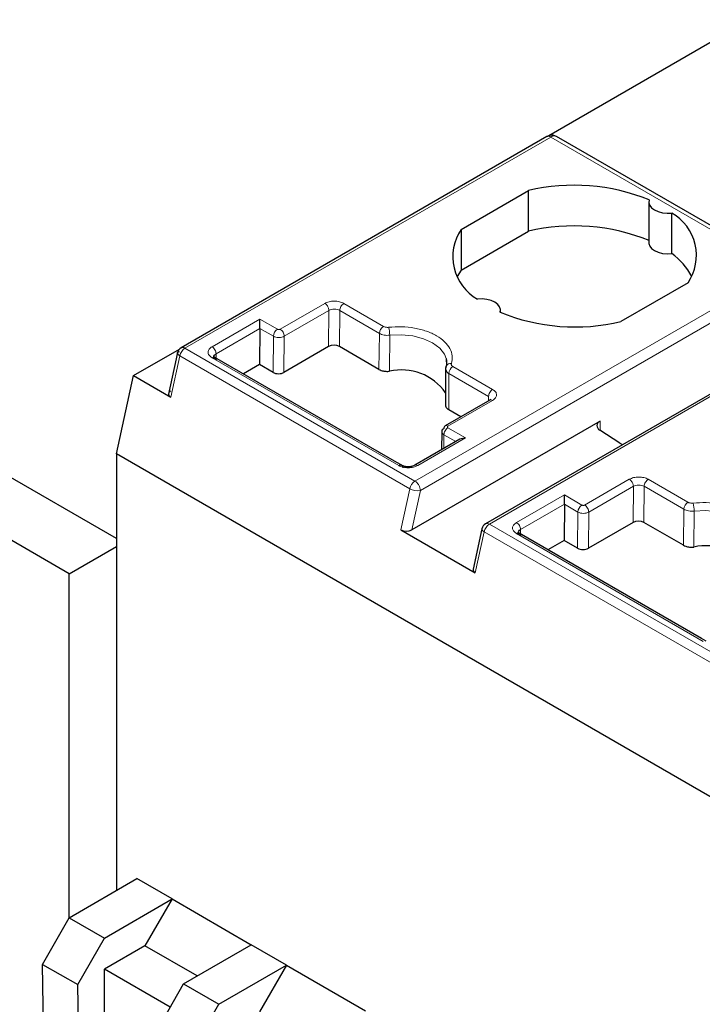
# Model space of a CAD drawing. Header units: millimetres. Extents: x 5 to 418, y 2 to 292.
# Tile 35 of 39: x 348.36 to 355.5, y 120.37 to 130.66. Entities that reach past the tile are written whole.
import ezdxf

# ---------------------------------------------------------------- set-up
doc = ezdxf.new("R2010")
doc.units = ezdxf.units.MM

msp = doc.modelspace()

# ---------------------------------------------------------------- linework, layer by layer
at = {"color": 7, "linetype": 'Continuous', "lineweight": 25}
for p, q in [((355.9958, 130.6579), (353.8951, 129.4452)), ((353.8752, 129.4363), (350.0508, 127.2286)), ((356.3794, 128.0504), (353.9752, 129.4383)), ((352.9793, 128.4675), (353.6807, 128.8725)), ((353.6807, 128.4479), (353.6807, 128.8725)), ((354.9402, 128.7516), (354.9402, 128.327)), ((355.1795, 128.2138), (355.1795, 128.6384)), ((352.9793, 128.4675), (352.9793, 128.0429)), ((352.9793, 128.0429), (353.6807, 128.4479)), ((352.9793, 128.0429), (352.9383, 127.976)), ((355.3495, 127.9091), (354.648, 127.5042)), ((357.0572, 127.5994), (353.2336, 125.3921)), ((353.3886, 127.6006), (353.3886, 127.625)), ((350.8751, 127.4326), (350.8751, 127.5304)), ((350.8751, 127.4326), (350.8722, 127.0552)), ((351.5935, 127.2429), (351.1268, 126.9735)), ((352.1198, 127.0044), (351.7066, 127.2429)), ((349.5547, 126.9395), (350.0364, 127.2176)), ((350.0154, 127.1854), (350, 127.1146)), ((350.4053, 127.1298), (350.3937, 127.1354)), ((350, 127.1146), (349.9167, 126.7312)), ((352.3074, 126.0317), (350.4037, 127.1307)), ((350.8722, 127.0552), (350.7034, 126.9577)), ((351.0136, 126.9735), (350.8722, 127.0552)), ((352.8211, 127.1173), (352.8245, 127.0468)), ((349.3773, 126.1226), (349.5547, 126.9395)), ((349.5547, 126.9395), (349.9436, 126.715)), ((352.8161, 127.0011), (352.8151, 126.6222)), ((353.2784, 126.6848), (352.8108, 126.4149)), ((352.8162, 126.6459), (352.8151, 126.6369)), ((353.2885, 126.6898), (353.2775, 126.6843)), ((352.9759, 126.5102), (352.8491, 126.5834)), ((354.432, 126.465), (352.4632, 125.3284)), ((349.3773, 125.2366), (347.4681, 126.3387)), ((352.775, 126.3561), (352.7735, 126.1647)), ((354.6384, 126.2346), (354.4277, 126.3697)), ((352.9647, 126.2751), (352.4934, 126.003)), ((353.0247, 126.2894), (352.9647, 126.2751)), ((358.9232, 120.6119), (349.3773, 126.1226)), ((349.3773, 126.1226), (349.3773, 121.5623)), ((348.8823, 124.8692), (346.9024, 126.0122)), ((352.3571, 126.003), (352.3074, 126.0317)), ((354.057, 125.5957), (354.057, 125.6935)), ((354.057, 125.5957), (354.0542, 125.2182)), ((354.7754, 125.406), (354.3088, 125.1366)), ((355.3018, 125.1675), (354.8886, 125.406)), ((352.3477, 125.3271), (353.1256, 124.8781)), ((353.1954, 125.3398), (353.1034, 124.9161)), ((353.5873, 125.2929), (353.5756, 125.2985)), ((355.4894, 124.1948), (353.5857, 125.2938)), ((354.0542, 125.2182), (353.8854, 125.1208)), ((354.1956, 125.1366), (354.0542, 125.2182)), ((348.8823, 124.8692), (349.3773, 125.155)), ((348.8823, 121.2765), (348.8823, 124.8692)), ((355.5391, 124.1661), (355.4894, 124.1948)), ((348.8823, 121.2765), (349.5894, 121.6847)), ((349.9571, 121.4725), (349.5894, 121.6847)), ((349.25, 121.0643), (349.9571, 121.4725)), ((349.9571, 121.4725), (349.6742, 120.9826)), ((349.9571, 121.4725), (350.7844, 120.9949)), ((348.6044, 120.7895), (348.8823, 121.2765)), ((348.8823, 121.2765), (349.25, 121.0643)), ((348.9721, 120.5773), (349.25, 121.0643)), ((349.6742, 120.9826), (349.25, 120.7377)), ((350.2187, 120.6683), (349.6742, 120.9826)), ((350.0773, 120.5867), (350.7844, 120.9949)), ((351.1521, 120.7826), (350.7844, 120.9949)), ((348.6044, 120.7895), (348.9721, 120.5773)), ((348.6338, 118.8618), (348.6044, 120.7895)), ((350.445, 120.3744), (351.1521, 120.7826)), ((351.1521, 120.7826), (350.8693, 120.2927)), ((351.1521, 120.7826), (351.9794, 120.305)), ((349.25, 119.4312), (349.25, 120.7377)), ((349.9371, 120.341), (349.25, 120.7377)), ((349.0015, 118.6495), (348.9721, 120.5773)), ((349.7994, 120.0997), (350.0773, 120.5867)), ((350.0773, 120.5867), (350.445, 120.3744)), ((350.1671, 119.8874), (350.445, 120.3744))]:
    msp.add_line(p, q, dxfattribs=at)
at = {"color": 7, "linetype": 'Continuous', "lineweight": 18}
for p, q in [((353.9152, 129.4324), (350.0916, 127.2251)), ((353.9152, 129.4324), (356.3194, 128.0445)), ((352.4958, 125.8372), (356.3194, 128.0445)), ((352.5524, 125.7392), (356.3759, 127.9465)), ((351.0872, 127.4242), (351.5539, 127.6937)), ((351.7519, 127.6937), (352.167, 127.454)), ((351.1296, 127.3508), (351.5963, 127.6202)), ((351.5935, 127.2429), (351.5963, 127.6202)), ((351.7066, 127.2429), (351.7095, 127.6206)), ((351.7095, 127.6206), (352.1245, 127.381)), ((357.0972, 127.5955), (353.2736, 125.3882)), ((350.3747, 127.2415), (350.8751, 127.5304)), ((350.8751, 127.5304), (351.0589, 127.4242)), ((350.4171, 127.168), (350.8751, 127.4326)), ((350.8751, 127.4326), (351.0165, 127.3512)), ((351.0165, 127.3512), (351.0136, 126.9735)), ((351.1268, 126.9735), (351.1296, 127.3508)), ((352.1245, 127.381), (352.1198, 127.0044)), ((352.2281, 126.9855), (352.2319, 127.3615)), ((349.9436, 126.715), (350.0373, 127.1464)), ((350.0373, 127.1464), (352.4414, 125.7585)), ((352.4958, 125.8372), (350.0916, 127.2251)), ((350.4174, 127.1228), (350.4171, 127.168)), ((352.3263, 126.0006), (350.3747, 127.1272)), ((352.8924, 127.0352), (353.3075, 126.7956)), ((352.8491, 126.5834), (352.85, 126.9622)), ((352.85, 126.9622), (353.2651, 126.7226)), ((353.2647, 126.6769), (353.2651, 126.7226)), ((353.3075, 126.6813), (352.8408, 126.4119)), ((354.432, 126.3669), (354.432, 126.465)), ((352.7973, 126.1785), (352.7984, 126.3225)), ((352.7984, 126.3225), (352.9224, 126.2507)), ((352.8408, 126.3956), (353.0247, 126.2894)), ((353.0247, 126.2894), (352.5243, 126.0006)), ((354.2692, 125.5873), (354.7359, 125.8567)), ((354.9339, 125.8567), (355.3489, 125.6171)), ((352.4414, 125.7585), (352.3477, 125.3271)), ((352.4632, 125.3284), (352.5524, 125.7392)), ((353.5566, 125.4046), (354.057, 125.6935)), ((354.057, 125.6935), (354.2409, 125.5873)), ((354.3116, 125.5138), (354.7783, 125.7833)), ((354.7754, 125.406), (354.7783, 125.7833)), ((354.8886, 125.406), (354.8914, 125.7837)), ((354.8914, 125.7837), (355.3065, 125.5441)), ((353.5991, 125.3311), (354.057, 125.5957)), ((354.057, 125.5957), (354.1985, 125.5143)), ((354.1985, 125.5143), (354.1956, 125.1366)), ((354.3088, 125.1366), (354.3116, 125.5138)), ((355.3065, 125.5441), (355.3018, 125.1675)), ((355.4101, 125.1485), (355.4139, 125.5246)), ((355.6778, 124.0003), (353.2736, 125.3882)), ((353.1256, 124.8781), (353.2192, 125.3094)), ((353.2192, 125.3094), (355.6234, 123.9216)), ((355.5082, 124.1636), (353.5566, 125.2903)), ((353.5994, 125.2859), (353.5991, 125.3311))]:
    msp.add_line(p, q, dxfattribs=at)
at = {"color": 7, "linetype": 'Continuous', "lineweight": 25, "flags": 128}
for points in [[(354.9441, 128.7743), (354.9404, 128.7461), (354.9488, 128.7182), (354.9686, 128.6923), (354.9988, 128.67), (355.0374, 128.6526), (355.0823, 128.6411), (355.1306, 128.6363), (355.1795, 128.6384)], [(354.9402, 128.327), (354.9404, 128.3215), (354.9488, 128.2936), (354.9686, 128.2677), (354.9988, 128.2454), (355.0374, 128.228), (355.0823, 128.2165), (355.1306, 128.2117), (355.1795, 128.2138)], [(353.3847, 127.6023), (353.3883, 127.6305), (353.38, 127.6584), (353.3602, 127.6843), (353.33, 127.7066), (353.2913, 127.7241), (353.2465, 127.7355), (353.1982, 127.7403), (353.1493, 127.7382)], [(352.8213, 127.117), (352.8252, 127.0937), (352.8259, 127.078)]]:
    msp.add_lwpolyline(points, dxfattribs=at)
at = {"color": 7, "linetype": 'Continuous', "lineweight": 18, "flags": 128}
for points in [[(352.2319, 127.3615), (352.3532, 127.3662), (352.4728, 127.3539), (352.5837, 127.3253), (352.6795, 127.2821), (352.7543, 127.2268), (352.8038, 127.1628), (352.8213, 127.117)], [(355.4139, 125.5246), (355.5351, 125.5293), (355.6548, 125.517), (355.7657, 125.4884), (355.8614, 125.4452), (355.9363, 125.3899), (355.9858, 125.3259), (356.0033, 125.2801)], [(353.2192, 125.3094), (353.2093, 125.3161), (353.2017, 125.323), (353.197, 125.3298), (353.1952, 125.3365), (353.1954, 125.3398)]]:
    msp.add_lwpolyline(points, dxfattribs=at)
at = {"color": 7, "linetype": 'Continuous', "lineweight": 18}
for centre, radius, start, end in [((353.8918, 129.3997), 0.0402, 54.38241, 114.30713), ((353.9503, 129.3834), 0.0603, 65.65152, 125.65894), ((352.2167, 127.3763), 0.0923, 122.62937, 177.08194), ((351.9198, 127.3614), 0.3122, 0.02414, 15.44601), ((351.1087, 127.3465), 0.0923, 122.62937, 177.08194), ((352.8668, 127.0127), 0.0543, 80.37363, 142.44394), ((352.9422, 126.9575), 0.0923, 122.62937, 177.08194), ((352.8232, 126.3874), 0.0302, 54.38183, 114.31395), ((352.564, 125.732), 0.1254, 122.93105, 167.79085), ((352.5245, 125.9075), 0.1706, 240.8731, 279.4195), ((352.437, 125.7353), 0.1154, 1.95745, 31.14194), ((355.3987, 125.5394), 0.0923, 122.62937, 177.08194), ((355.1017, 125.5244), 0.3122, 0.02414, 15.44601), ((354.2907, 125.5096), 0.0923, 122.62937, 177.08194), ((353.3418, 125.2829), 0.1254, 122.93105, 167.79085), ((353.2502, 125.3554), 0.0402, 54.38196, 114.31303)]:
    msp.add_arc(centre, radius, start, end, dxfattribs=at)
at = {"color": 7, "linetype": 'Continuous', "lineweight": 25}
for centre, radius, start, end in [((354.1601, 126.8624), 2.0664, 67.7032, 103.41394), ((354.9298, 128.1958), 0.5082, 325.66484, 60.5746), ((354.1601, 126.4378), 2.0664, 67.7032, 103.41394), ((353.399, 128.1809), 0.5082, 145.66484, 240.5746), ((354.7637, 127.6326), 0.7146, 28.71941, 54.42044), ((354.1687, 129.5142), 2.0664, 247.7032, 283.41394), ((350.0916, 127.1598), 0.08, 120, 170.93232), ((352.8559, 127.0239), 0.039, 145.74923, 180.15416), ((352.3546, 126.4358), 0.564, 35.19995, 102.96385), ((352.8284, 126.3904), 0.0302, 125.69804, 185.62038), ((354.4498, 126.4164), 0.0517, 110.12946, 244.6761), ((355.0286, 126.8436), 0.7233, 237.3511, 239.81658), ((353.2736, 125.3228), 0.08, 120.0008, 167.74555), ((355.5366, 124.5989), 0.564, 35.19995, 102.96385)]:
    msp.add_arc(centre, radius, start, end, dxfattribs=at)
for centre, major_axis, ratio, start_param, end_param in [((351.65, 127.2103), (0.08, 0), 0.5772877, 0.7853601, 2.3561564), ((351.0702, 127.0062), (0.08, 0), 0.5772877, 3.9269527, 5.4977491), ((354.832, 125.3734), (0.08, 0), 0.5772877, 0.7853601, 2.3561564), ((352.4066, 125.3611), (0.0816, 0.0028), 0.5763887, 3.8875603, 5.4583566), ((354.2522, 125.1693), (0.08, 0), 0.5772877, 3.9269527, 5.4977491), ((353.1844, 124.9121), (0.0816, 0.0028), 0.5763887, 2.996668, 3.8875603)]:
    msp.add_ellipse(centre, major_axis=major_axis, ratio=ratio, start_param=start_param, end_param=end_param, dxfattribs=at)
for points, knots in [([(353.9744, 129.437), (353.9688, 129.4405), (353.9536, 129.4498), (353.9246, 129.4523), (353.8966, 129.4473), (353.8813, 129.4394), (353.8752, 129.4363)], [0, 0, 0, 0, 0.1874549, 0.5059081, 0.8041797, 1, 1, 1, 1]), ([(350.4171, 127.1031), (350.4105, 127.1078), (350.3974, 127.1172), (350.3918, 127.1354), (350.3974, 127.1537), (350.4105, 127.1633), (350.4171, 127.168)], [0, 0, 0, 0, 0.24999999, 0.49999999, 0.75, 1, 1, 1, 1]), ([(352.8197, 127.0381), (352.8179, 127.0319), (352.8144, 127.0195), (352.8155, 127.007), (352.8161, 127.0007)], [0, 0, 0, 0, 0.49974872, 1, 1, 1, 1]), ([(352.1198, 127.0044), (352.1275, 127.0006), (352.1454, 126.9917), (352.181, 126.9842), (352.2106, 126.9836), (352.2259, 126.9852), (352.2281, 126.9855)], [0, 0, 0, 0, 0.2575607, 0.600749, 0.9439391, 1, 1, 1, 1]), ([(352.817, 127.0238), (352.8158, 127.0182), (352.8135, 127.0071), (352.8191, 126.9904), (352.8308, 126.9749), (352.8436, 126.9664), (352.85, 126.9622)], [0, 0, 0, 0, 0.2498966, 0.4998455, 0.7498714, 1, 1, 1, 1]), ([(349.9459, 126.7816), (349.9415, 126.7787), (349.9332, 126.7733), (349.924, 126.7621), (349.92, 126.7503), (349.9216, 126.7388), (349.9273, 126.7269), (349.9371, 126.7197), (349.9436, 126.715)], [0, 0, 0, 0, 0.1561592, 0.2921349, 0.5028801, 0.633394, 0.7597458, 1, 1, 1, 1]), ([(352.8163, 126.6229), (352.818, 126.6171), (352.8218, 126.6036), (352.8367, 126.5908), (352.8476, 126.5843), (352.8491, 126.5834)], [0, 0, 0, 0, 0.3924425, 0.9147142, 1, 1, 1, 1]), ([(352.4943, 126.0035), (352.4841, 125.9989), (352.4638, 125.9896), (352.4248, 125.9857), (352.3858, 125.9898), (352.3657, 125.9992), (352.3556, 126.0039)], [0, 0, 0, 0, 0.2498943, 0.4999593, 0.7500277, 1, 1, 1, 1]), ([(353.5991, 125.2662), (353.5925, 125.2709), (353.5794, 125.2803), (353.5738, 125.2985), (353.5794, 125.3168), (353.5925, 125.3263), (353.5991, 125.3311)], [0, 0, 0, 0, 0.25, 0.5, 0.75, 1, 1, 1, 1]), ([(355.3018, 125.1675), (355.3094, 125.1637), (355.3273, 125.1548), (355.3629, 125.1473), (355.3926, 125.1467), (355.4079, 125.1483), (355.4101, 125.1485)], [0, 0, 0, 0, 0.2575607, 0.600749, 0.9439391, 1, 1, 1, 1])]:
    msp.add_open_spline(points, degree=3, knots=knots, dxfattribs=at)
at = {"color": 7, "linetype": 'Continuous', "lineweight": 18}
for points, knots in [([(351.5539, 127.6937), (351.5681, 127.7002), (351.5969, 127.7134), (351.6527, 127.7194), (351.6983, 127.7141), (351.7312, 127.7044), (351.7449, 127.6973), (351.7519, 127.6937)], [0, 0, 0, 0, 0.2466517, 0.4974325, 0.7483262, 0.8728127, 1, 1, 1, 1]), ([(351.5539, 127.6937), (351.5592, 127.6899), (351.5674, 127.6842), (351.5773, 127.6724), (351.5841, 127.6621), (351.5896, 127.6511), (351.5949, 127.6366), (351.5957, 127.6267), (351.5963, 127.6202)], [0, 0, 0, 0, 0.2394582, 0.3683628, 0.5000026, 0.631642, 0.7605454, 1, 1, 1, 1]), ([(351.5963, 127.6202), (351.6046, 127.624), (351.6211, 127.6316), (351.6529, 127.6349), (351.6847, 127.6317), (351.7012, 127.6243), (351.7095, 127.6206)], [0, 0, 0, 0, 0.25, 0.5, 0.75, 1, 1, 1, 1]), ([(352.167, 127.454), (352.1703, 127.4524), (352.1769, 127.449), (352.1899, 127.4455), (352.2047, 127.4434), (352.2153, 127.4441), (352.2207, 127.4445)], [0, 0, 0, 0, 0.2262349, 0.4552376, 0.7262614, 1, 1, 1, 1]), ([(352.2207, 127.4445), (352.2659, 127.4477), (352.3565, 127.4541), (352.492, 127.4387), (352.6177, 127.407), (352.7256, 127.3578), (352.811, 127.2955), (352.8659, 127.2229), (352.8925, 127.1447), (352.8815, 127.0924), (352.8759, 127.0662)], [0, 0, 0, 0, 0.1249501, 0.2499976, 0.3748998, 0.499998, 0.6248996, 0.7499976, 0.8749504, 1, 1, 1, 1]), ([(351.0165, 127.3512), (351.0247, 127.3474), (351.0413, 127.3398), (351.073, 127.3365), (351.1048, 127.3396), (351.1214, 127.347), (351.1296, 127.3508)], [0, 0, 0, 0, 0.25, 0.5, 0.75, 1, 1, 1, 1]), ([(351.0589, 127.4242), (351.0606, 127.4234), (351.0641, 127.4218), (351.07, 127.4209), (351.0752, 127.4208), (351.0796, 127.4213), (351.0837, 127.4225), (351.086, 127.4236), (351.0872, 127.4242)], [0, 0, 0, 0, 0.2116745, 0.4235405, 0.5686827, 0.7078064, 0.8489949, 1, 1, 1, 1]), ([(352.1245, 127.381), (352.1319, 127.3772), (352.1467, 127.3698), (352.1738, 127.363), (352.2028, 127.3596), (352.2222, 127.3609), (352.2319, 127.3615)], [0, 0, 0, 0, 0.24993784, 0.49989545, 0.74990846, 1, 1, 1, 1]), ([(350.3747, 127.1272), (350.3631, 127.1356), (350.3401, 127.1523), (350.3303, 127.1846), (350.3404, 127.2167), (350.3633, 127.2333), (350.3747, 127.2415)], [0, 0, 0, 0, 0.2507022, 0.5019205, 0.7530257, 1, 1, 1, 1]), ([(352.8759, 127.0662), (352.8754, 127.0638), (352.8743, 127.0588), (352.8764, 127.0507), (352.8817, 127.0424), (352.8888, 127.0376), (352.8924, 127.0352)], [0, 0, 0, 0, 0.2215116, 0.4445655, 0.720912, 1, 1, 1, 1]), ([(353.3075, 126.7956), (353.319, 126.7872), (353.3421, 126.7705), (353.3518, 126.7382), (353.3418, 126.7062), (353.3189, 126.6895), (353.3075, 126.6813)], [0, 0, 0, 0, 0.2507022, 0.5019205, 0.7530257, 1, 1, 1, 1]), ([(352.8408, 126.4119), (352.8394, 126.4109), (352.8366, 126.409), (352.835, 126.4056), (352.8348, 126.4026), (352.8357, 126.4), (352.8377, 126.3976), (352.8398, 126.3963), (352.8408, 126.3956)], [0, 0, 0, 0, 0.2080698, 0.4163234, 0.5633992, 0.7041693, 0.847021, 1, 1, 1, 1]), ([(352.5243, 126.0006), (352.5189, 126.003), (352.5107, 126.0067), (352.5008, 126.0064), (352.4964, 126.0045), (352.4943, 126.0035)], [0, 0, 0, 0, 0.47891388, 0.73672168, 1, 1, 1, 1]), ([(352.5243, 126.0006), (352.51, 125.994), (352.4813, 125.9808), (352.4255, 125.9748), (352.3798, 125.9801), (352.3469, 125.9899), (352.3332, 125.997), (352.3263, 126.0006)], [0, 0, 0, 0, 0.2466517, 0.4974325, 0.7483262, 0.8728127, 1, 1, 1, 1]), ([(354.7359, 125.8567), (354.7501, 125.8633), (354.7788, 125.8765), (354.8346, 125.8825), (354.8803, 125.8772), (354.9132, 125.8674), (354.9269, 125.8603), (354.9339, 125.8567)], [0, 0, 0, 0, 0.2466517, 0.4974325, 0.7483262, 0.8728127, 1, 1, 1, 1]), ([(354.7359, 125.8567), (354.7412, 125.853), (354.7494, 125.8473), (354.7593, 125.8354), (354.7661, 125.8252), (354.7716, 125.8142), (354.7769, 125.7997), (354.7777, 125.7897), (354.7783, 125.7833)], [0, 0, 0, 0, 0.2394582, 0.3683628, 0.5000026, 0.631642, 0.7605454, 1, 1, 1, 1]), ([(354.7783, 125.7833), (354.7866, 125.7871), (354.8031, 125.7946), (354.8349, 125.798), (354.8666, 125.7948), (354.8832, 125.7874), (354.8914, 125.7837)], [0, 0, 0, 0, 0.25, 0.5, 0.75, 1, 1, 1, 1]), ([(355.3489, 125.6171), (355.3523, 125.6154), (355.3589, 125.612), (355.3718, 125.6086), (355.3867, 125.6065), (355.3973, 125.6072), (355.4026, 125.6076)], [0, 0, 0, 0, 0.2262349, 0.4552376, 0.7262614, 1, 1, 1, 1]), ([(355.4026, 125.6076), (355.4479, 125.6108), (355.5385, 125.6172), (355.674, 125.6018), (355.7997, 125.5701), (355.9075, 125.5209), (355.9929, 125.4586), (356.0479, 125.386), (356.0745, 125.3077), (356.0634, 125.2555), (356.0579, 125.2293)], [0, 0, 0, 0, 0.12495008, 0.24999757, 0.37489977, 0.49999804, 0.62489956, 0.74999756, 0.87495036, 1, 1, 1, 1]), ([(354.1985, 125.5143), (354.2067, 125.5105), (354.2233, 125.5029), (354.255, 125.4996), (354.2868, 125.5027), (354.3033, 125.5101), (354.3116, 125.5138)], [0, 0, 0, 0, 0.25, 0.5, 0.75, 1, 1, 1, 1]), ([(354.2409, 125.5873), (354.2426, 125.5865), (354.2461, 125.5849), (354.252, 125.584), (354.2572, 125.5839), (354.2616, 125.5844), (354.2657, 125.5856), (354.268, 125.5867), (354.2692, 125.5873)], [0, 0, 0, 0, 0.2116745, 0.4235405, 0.5686827, 0.7078064, 0.8489949, 1, 1, 1, 1]), ([(355.3065, 125.5441), (355.3139, 125.5403), (355.3286, 125.5329), (355.3558, 125.526), (355.3848, 125.5227), (355.4042, 125.5239), (355.4139, 125.5246)], [0, 0, 0, 0, 0.2499378, 0.4998955, 0.7499085, 1, 1, 1, 1]), ([(353.5566, 125.2903), (353.5451, 125.2987), (353.5221, 125.3154), (353.5123, 125.3477), (353.5224, 125.3797), (353.5453, 125.3963), (353.5566, 125.4046)], [0, 0, 0, 0, 0.2507022, 0.5019205, 0.7530257, 1, 1, 1, 1])]:
    msp.add_open_spline(points, degree=3, knots=knots, dxfattribs=at)
for points in [[(351.7519, 127.6937), (351.7463, 127.6897), (351.7353, 127.6819), (351.7213, 127.6626), (351.7115, 127.6409), (351.7101, 127.6274), (351.7095, 127.6206)], [(351.0872, 127.4242), (351.0928, 127.4203), (351.1039, 127.4124), (351.1179, 127.393), (351.1277, 127.3711), (351.129, 127.3575), (351.1296, 127.3508)], [(350.3747, 127.2415), (350.3802, 127.2376), (350.3913, 127.2297), (350.4054, 127.2102), (350.4152, 127.1884), (350.4164, 127.1748), (350.4171, 127.168)], [(350.0916, 127.2251), (350.0855, 127.2209), (350.0734, 127.2125), (350.0571, 127.1928), (350.044, 127.17), (350.0395, 127.1542), (350.0373, 127.1464)], [(353.3075, 126.7956), (353.302, 126.7917), (353.2909, 126.7839), (353.2769, 126.7646), (353.2671, 126.7429), (353.2658, 126.7293), (353.2651, 126.7226)], [(353.3075, 126.6813), (353.3019, 126.6839), (353.2907, 126.689), (353.2819, 126.6859), (353.2775, 126.6843)], [(352.8408, 126.3956), (352.8353, 126.3917), (352.8242, 126.3838), (352.8103, 126.3645), (352.8004, 126.3428), (352.7991, 126.3293), (352.7984, 126.3225)], [(352.5358, 125.795), (352.533, 125.7994), (352.5275, 125.8083), (352.5176, 125.82), (352.5069, 125.83), (352.4995, 125.8348), (352.4958, 125.8372)], [(354.9339, 125.8567), (354.9283, 125.8528), (354.9173, 125.845), (354.9033, 125.8257), (354.8935, 125.804), (354.8921, 125.7905), (354.8914, 125.7837)], [(354.2692, 125.5873), (354.2747, 125.5834), (354.2859, 125.5755), (354.2999, 125.5561), (354.3097, 125.5342), (354.311, 125.5206), (354.3116, 125.5138)], [(353.5566, 125.4046), (353.5622, 125.4006), (353.5733, 125.3927), (353.5873, 125.3733), (353.5971, 125.3515), (353.5984, 125.3379), (353.5991, 125.3311)]]:
    msp.add_open_spline(points, degree=3, dxfattribs=at)
at = {"color": 7, "linetype": 'Continuous', "lineweight": 25}
for points in [[(350.0373, 127.1464), (350.0307, 127.1508), (350.0175, 127.1598), (350.0114, 127.1737), (350.0162, 127.1857), (350.0288, 127.1902), (350.0351, 127.1924)], [(350.0916, 127.2251), (350.0879, 127.227), (350.0805, 127.2308), (350.0699, 127.233), (350.0599, 127.2328), (350.0544, 127.2303), (350.0516, 127.229)], [(350.3747, 127.1272), (350.3802, 127.1297), (350.3912, 127.1346), (350.4052, 127.1314), (350.415, 127.1211), (350.4164, 127.1091), (350.4171, 127.1031)], [(352.7984, 126.3874), (352.7918, 126.3827), (352.7787, 126.3733), (352.7731, 126.3551), (352.7787, 126.3368), (352.7918, 126.3273), (352.7984, 126.3225)], [(352.3263, 126.0006), (352.3318, 126.003), (352.3429, 126.0079), (352.3568, 126.0048), (352.3667, 125.9944), (352.368, 125.9825), (352.3687, 125.9765)], [(353.5566, 125.2903), (353.5622, 125.2927), (353.5732, 125.2977), (353.5872, 125.2945), (353.597, 125.2842), (353.5984, 125.2722), (353.5991, 125.2662)]]:
    msp.add_open_spline(points, degree=3, dxfattribs=at)

doc.saveas('drawing.dxf')
